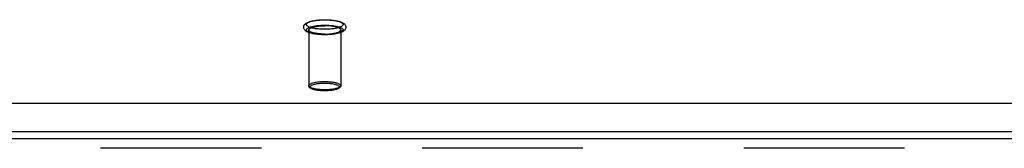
# Model space of a CAD drawing. Header units: inches. Extents: x 0 to 227, y 0 to 147.
# Tile 167 of 256: x 48.474 to 56.108, y 101.292 to 102.288. Entities that reach past the tile are written whole.
import ezdxf

# ---------------------------------------------------------------- set-up
doc = ezdxf.new("R2010")
doc.units = ezdxf.units.IN
doc.header["$LTSCALE"] = 12.466667
doc.header["$MEASUREMENT"] = 0
doc.linetypes.add('HIDDEN', pattern=[0.2, 0.1, -0.1])
doc.layers.get('0').update_dxf_attribs({"linetype": 'CONTINUOUS'})
doc.layers.add('DEFAULT_2', color=8, linetype='HIDDEN')
doc.layers.add('LEFTHAND_DOOR_ASSEMBLY', color=7, linetype='CONTINUOUS')

msp = doc.modelspace()

# ---------------------------------------------------------------- linework, layer by layer
at = {"color": 7, "linetype": 'Continuous'}
for p, q in [((42.5736, 101.6411), (99.1048, 101.6411)), ((42.5892, 101.4228), (99.0892, 101.4228))]:
    msp.add_line(p, q, dxfattribs=at)
at = {"layer": 'DEFAULT_2', "color": 8, "linetype": 'HIDDEN'}
for p, q in [((50.7152, 102.2087), (50.7152, 101.777)), ((50.9632, 102.2087), (50.9632, 101.777))]:
    msp.add_line(p, q, dxfattribs=at)
for points in [[(50.8392, 102.1713), (50.8275, 102.1714), (50.8158, 102.1717), (50.8043, 102.1723), (50.793, 102.1732), (50.7818, 102.1743), (50.771, 102.1756), (50.7604, 102.1771), (50.7502, 102.1789), (50.7404, 102.181), (50.731, 102.1833), (50.7221, 102.186), (50.714, 102.1888), (50.7071, 102.1917), (50.701, 102.1947), (50.6958, 102.1977), (50.6913, 102.2009), (50.6873, 102.2043), (50.6839, 102.208), (50.6811, 102.2118), (50.6788, 102.2158), (50.6772, 102.2199), (50.6762, 102.2242), (50.6757, 102.2286), (50.6759, 102.2331), (50.6767, 102.2375), (50.6782, 102.2418), (50.6804, 102.2461), (50.6831, 102.2501), (50.6865, 102.2539), (50.6905, 102.2575), (50.6951, 102.2609), (50.7004, 102.264), (50.7066, 102.2671), (50.7137, 102.2701), (50.7218, 102.273), (50.7308, 102.2756), (50.7403, 102.278), (50.7501, 102.2801), (50.7603, 102.2819), (50.7709, 102.2834), (50.7818, 102.2848), (50.7929, 102.2858), (50.8043, 102.2867), (50.8158, 102.2873), (50.8275, 102.2876), (50.8392, 102.2878)], [(50.8392, 102.2135), (50.8287, 102.2136), (50.8182, 102.2139), (50.8078, 102.2144), (50.7976, 102.2151), (50.7875, 102.216), (50.7778, 102.2171), (50.7684, 102.2184), (50.7594, 102.2199), (50.7508, 102.2215), (50.7427, 102.2233), (50.7352, 102.2253), (50.7283, 102.2273), (50.7219, 102.2295), (50.7163, 102.2319), (50.7113, 102.2343), (50.707, 102.2368), (50.7035, 102.2394), (50.7008, 102.2421), (50.6988, 102.2448), (50.6976, 102.2475), (50.6972, 102.2503), (50.6976, 102.253), (50.6988, 102.2558), (50.7008, 102.2585), (50.7035, 102.2611), (50.707, 102.2637), (50.7113, 102.2662), (50.7163, 102.2687), (50.7219, 102.271), (50.7283, 102.2732), (50.7352, 102.2753), (50.7427, 102.2772), (50.7508, 102.279), (50.7594, 102.2807), (50.7684, 102.2821), (50.7778, 102.2834), (50.7875, 102.2845), (50.7976, 102.2854), (50.8078, 102.2861), (50.8182, 102.2866), (50.8287, 102.2869), (50.8392, 102.287)], [(50.8392, 102.172), (50.8287, 102.1721), (50.8182, 102.1724), (50.8078, 102.1729), (50.7976, 102.1736), (50.7875, 102.1745), (50.7778, 102.1756), (50.7684, 102.1769), (50.7594, 102.1783), (50.7508, 102.18), (50.7427, 102.1818), (50.7352, 102.1837), (50.7283, 102.1858), (50.7219, 102.188), (50.7163, 102.1903), (50.7113, 102.1928), (50.707, 102.1953), (50.7035, 102.1979), (50.7008, 102.2006), (50.6988, 102.2033), (50.6976, 102.206), (50.6972, 102.2087), (50.6976, 102.2115), (50.6988, 102.2142), (50.7008, 102.2169), (50.7035, 102.2196), (50.707, 102.2222), (50.7113, 102.2247), (50.7163, 102.2271), (50.7219, 102.2295), (50.7283, 102.2317), (50.7352, 102.2338), (50.7427, 102.2357), (50.7508, 102.2375), (50.7594, 102.2391), (50.7684, 102.2406), (50.7778, 102.2419), (50.7875, 102.243), (50.7976, 102.2439), (50.8078, 102.2446), (50.8182, 102.2451), (50.8287, 102.2454), (50.8392, 102.2455)], [(50.7152, 102.2087), (50.7156, 102.2113), (50.7167, 102.2138), (50.7186, 102.2162), (50.7213, 102.2187), (50.7246, 102.221), (50.7287, 102.2233), (50.7335, 102.2255), (50.7389, 102.2276), (50.7449, 102.2296), (50.7515, 102.2314), (50.7587, 102.2331), (50.7663, 102.2347), (50.7744, 102.2361), (50.7829, 102.2373), (50.7917, 102.2384), (50.8009, 102.2393), (50.8103, 102.2399), (50.8198, 102.2404), (50.8294, 102.2407), (50.8392, 102.2408)], [(50.8392, 102.2878), (50.8509, 102.2876), (50.8626, 102.2873), (50.8741, 102.2867), (50.8854, 102.2858), (50.8966, 102.2848), (50.9074, 102.2834), (50.918, 102.2819), (50.9282, 102.2801), (50.938, 102.278), (50.9474, 102.2757), (50.9563, 102.273), (50.9644, 102.2702), (50.9713, 102.2673), (50.9774, 102.2644), (50.9826, 102.2613), (50.9871, 102.2581), (50.9911, 102.2547), (50.9945, 102.2511), (50.9973, 102.2472), (50.9996, 102.2432), (51.0012, 102.2391), (51.0022, 102.2348), (51.0027, 102.2304), (51.0025, 102.2259), (51.0017, 102.2215), (51.0002, 102.2172), (50.998, 102.2129), (50.9953, 102.2089), (50.9919, 102.2051), (50.9879, 102.2015), (50.9833, 102.1982), (50.978, 102.195), (50.9718, 102.1919), (50.9647, 102.1889), (50.9566, 102.186), (50.9476, 102.1834), (50.9381, 102.181), (50.9283, 102.179), (50.9181, 102.1771), (50.9075, 102.1756), (50.8966, 102.1743), (50.8855, 102.1732), (50.8741, 102.1723), (50.8626, 102.1717), (50.8509, 102.1714), (50.8392, 102.1713)], [(50.8392, 102.287), (50.8497, 102.2869), (50.8602, 102.2866), (50.8706, 102.2861), (50.8808, 102.2854), (50.8909, 102.2845), (50.9006, 102.2834), (50.91, 102.2821), (50.919, 102.2807), (50.9276, 102.279), (50.9357, 102.2772), (50.9432, 102.2753), (50.9501, 102.2732), (50.9565, 102.271), (50.9621, 102.2687), (50.9671, 102.2662), (50.9714, 102.2637), (50.9749, 102.2611), (50.9776, 102.2585), (50.9796, 102.2558), (50.9808, 102.253), (50.9812, 102.2503), (50.9808, 102.2475), (50.9796, 102.2448), (50.9776, 102.2421), (50.9749, 102.2394), (50.9714, 102.2368), (50.9671, 102.2343), (50.9621, 102.2319), (50.9565, 102.2295), (50.9501, 102.2273), (50.9432, 102.2253), (50.9357, 102.2233), (50.9276, 102.2215), (50.919, 102.2199), (50.91, 102.2184), (50.9006, 102.2171), (50.8909, 102.216), (50.8808, 102.2151), (50.8706, 102.2144), (50.8602, 102.2139), (50.8497, 102.2136), (50.8392, 102.2135)], [(50.8392, 102.2455), (50.8497, 102.2454), (50.8602, 102.2451), (50.8706, 102.2446), (50.8808, 102.2439), (50.8909, 102.243), (50.9006, 102.2419), (50.91, 102.2406), (50.919, 102.2391), (50.9276, 102.2375), (50.9357, 102.2357), (50.9432, 102.2338), (50.9501, 102.2317), (50.9565, 102.2295), (50.9621, 102.2271), (50.9671, 102.2247), (50.9714, 102.2222), (50.9749, 102.2196), (50.9776, 102.2169), (50.9796, 102.2142), (50.9808, 102.2115), (50.9812, 102.2087), (50.9808, 102.206), (50.9796, 102.2033), (50.9776, 102.2006), (50.9749, 102.1979), (50.9714, 102.1953), (50.9671, 102.1928), (50.9621, 102.1903), (50.9565, 102.188), (50.9501, 102.1858), (50.9432, 102.1837), (50.9357, 102.1818), (50.9276, 102.18), (50.919, 102.1783), (50.91, 102.1769), (50.9006, 102.1756), (50.8909, 102.1745), (50.8808, 102.1736), (50.8706, 102.1729), (50.8602, 102.1724), (50.8497, 102.1721), (50.8392, 102.172)], [(50.9632, 102.2087), (50.9628, 102.2113), (50.9617, 102.2138), (50.9598, 102.2162), (50.9571, 102.2187), (50.9538, 102.221), (50.9497, 102.2233), (50.9449, 102.2255), (50.9395, 102.2276), (50.9335, 102.2296), (50.9269, 102.2314), (50.9197, 102.2331), (50.9121, 102.2347), (50.904, 102.2361), (50.8955, 102.2373), (50.8867, 102.2384), (50.8775, 102.2393), (50.8681, 102.2399), (50.8586, 102.2404), (50.849, 102.2407), (50.8392, 102.2408)], [(50.8392, 102.1766), (50.8294, 102.1767), (50.8198, 102.177), (50.8103, 102.1775), (50.8009, 102.1782), (50.7917, 102.1791), (50.7829, 102.1801), (50.7744, 102.1814), (50.7663, 102.1828), (50.7587, 102.1843), (50.7515, 102.186), (50.7449, 102.1879), (50.7389, 102.1899), (50.7335, 102.192), (50.7287, 102.1942), (50.7246, 102.1965), (50.7213, 102.1988), (50.7186, 102.2012), (50.7167, 102.2037), (50.7156, 102.2062), (50.7152, 102.2087)], [(50.8392, 102.1766), (50.849, 102.1767), (50.8586, 102.177), (50.8681, 102.1775), (50.8775, 102.1782), (50.8867, 102.1791), (50.8955, 102.1801), (50.904, 102.1814), (50.9121, 102.1828), (50.9197, 102.1843), (50.9269, 102.186), (50.9335, 102.1879), (50.9395, 102.1899), (50.9449, 102.192), (50.9497, 102.1942), (50.9538, 102.1965), (50.9571, 102.1988), (50.9598, 102.2012), (50.9617, 102.2037), (50.9628, 102.2062), (50.9632, 102.2087)], [(50.7152, 101.777), (50.7156, 101.7795), (50.7168, 101.782), (50.7187, 101.7845), (50.7214, 101.787), (50.7249, 101.7894), (50.729, 101.7917), (50.7339, 101.7939), (50.7394, 101.796), (50.7456, 101.798), (50.7523, 101.7999), (50.7597, 101.8016), (50.7675, 101.8032), (50.7758, 101.8046), (50.7845, 101.8058), (50.7935, 101.8068), (50.8027, 101.8076), (50.812, 101.8083), (50.8212, 101.8087), (50.8303, 101.809), (50.8392, 101.8091)], [(50.8392, 101.7449), (50.8303, 101.745), (50.8213, 101.7452), (50.812, 101.7457), (50.8028, 101.7463), (50.7936, 101.7471), (50.7846, 101.7482), (50.7759, 101.7494), (50.7675, 101.7508), (50.7597, 101.7523), (50.7524, 101.7541), (50.7456, 101.7559), (50.7395, 101.7579), (50.7339, 101.76), (50.7291, 101.7622), (50.7249, 101.7645), (50.7214, 101.7669), (50.7187, 101.7694), (50.7168, 101.7719), (50.7156, 101.7744), (50.7152, 101.777)], [(50.8392, 101.7375), (50.8301, 101.7376), (50.821, 101.7378), (50.8121, 101.7383), (50.8033, 101.7389), (50.7947, 101.7398), (50.7863, 101.7407), (50.7782, 101.7419), (50.7704, 101.7433), (50.7629, 101.7448), (50.7558, 101.7465), (50.7491, 101.7484), (50.7429, 101.7505), (50.7372, 101.7527), (50.7323, 101.7551), (50.7281, 101.7575), (50.7247, 101.7599), (50.7218, 101.7625), (50.7194, 101.7652), (50.7176, 101.768), (50.7162, 101.771), (50.7155, 101.774), (50.7152, 101.777)], [(50.8392, 101.7378), (50.831, 101.7379), (50.8227, 101.7381), (50.8142, 101.7385), (50.8057, 101.7391), (50.7972, 101.7399), (50.789, 101.7408), (50.781, 101.7419), (50.7733, 101.7432), (50.7661, 101.7447), (50.7594, 101.7462), (50.7532, 101.7479), (50.7475, 101.7498), (50.7424, 101.7517), (50.7379, 101.7538), (50.7341, 101.7559), (50.7309, 101.7581), (50.7284, 101.7603), (50.7266, 101.7626), (50.7256, 101.765), (50.7252, 101.7673), (50.7256, 101.7696), (50.7266, 101.772), (50.7284, 101.7743), (50.7309, 101.7765), (50.7341, 101.7787), (50.7379, 101.7809), (50.7424, 101.7829), (50.7475, 101.7848), (50.7531, 101.7867), (50.7594, 101.7884), (50.7661, 101.7899), (50.7733, 101.7914), (50.7809, 101.7927), (50.7889, 101.7938), (50.7972, 101.7947), (50.8057, 101.7955), (50.8142, 101.7961), (50.8227, 101.7965), (50.831, 101.7967), (50.8392, 101.7968)], [(50.8392, 101.8091), (50.8481, 101.809), (50.8571, 101.8087), (50.8664, 101.8083), (50.8756, 101.8076), (50.8848, 101.8068), (50.8938, 101.8058), (50.9025, 101.8046), (50.9109, 101.8032), (50.9187, 101.8016), (50.926, 101.7999), (50.9328, 101.798), (50.9389, 101.796), (50.9445, 101.7939), (50.9493, 101.7917), (50.9535, 101.7894), (50.957, 101.787), (50.9597, 101.7846), (50.9616, 101.7821), (50.9628, 101.7795), (50.9632, 101.777)], [(50.8392, 101.7968), (50.8474, 101.7967), (50.8557, 101.7965), (50.8642, 101.7961), (50.8727, 101.7955), (50.8812, 101.7947), (50.8894, 101.7938), (50.8974, 101.7927), (50.9051, 101.7914), (50.9123, 101.79), (50.919, 101.7884), (50.9252, 101.7867), (50.9309, 101.7848), (50.936, 101.7829), (50.9405, 101.7809), (50.9443, 101.7787), (50.9475, 101.7765), (50.95, 101.7743), (50.9518, 101.772), (50.9528, 101.7697), (50.9532, 101.7673), (50.9528, 101.765), (50.9518, 101.7626), (50.95, 101.7603), (50.9475, 101.7581), (50.9443, 101.7559), (50.9405, 101.7538), (50.936, 101.7517), (50.9309, 101.7498), (50.9252, 101.748), (50.919, 101.7463), (50.9123, 101.7447), (50.9051, 101.7432), (50.8975, 101.742), (50.8895, 101.7408), (50.8812, 101.7399), (50.8727, 101.7391), (50.8642, 101.7385), (50.8557, 101.7381), (50.8474, 101.7379), (50.8392, 101.7378)], [(50.9632, 101.777), (50.9628, 101.7744), (50.9616, 101.7719), (50.9597, 101.7694), (50.957, 101.7669), (50.9535, 101.7645), (50.9494, 101.7622), (50.9445, 101.76), (50.939, 101.7579), (50.9328, 101.7559), (50.9261, 101.7541), (50.9187, 101.7524), (50.9109, 101.7508), (50.9026, 101.7494), (50.8939, 101.7482), (50.8849, 101.7471), (50.8757, 101.7463), (50.8664, 101.7457), (50.8572, 101.7452), (50.8481, 101.745), (50.8392, 101.7449)], [(50.9632, 101.777), (50.9629, 101.774), (50.9622, 101.771), (50.9608, 101.768), (50.959, 101.7651), (50.9566, 101.7624), (50.9537, 101.7599), (50.9502, 101.7574), (50.946, 101.755), (50.941, 101.7527), (50.9353, 101.7504), (50.9291, 101.7483), (50.9224, 101.7464), (50.9153, 101.7448), (50.9079, 101.7432), (50.9001, 101.7419), (50.892, 101.7407), (50.8836, 101.7397), (50.875, 101.7389), (50.8662, 101.7383), (50.8573, 101.7378), (50.8483, 101.7376), (50.8392, 101.7375)]]:
    msp.add_lwpolyline(points, dxfattribs=at)
at = {"layer": 'LEFTHAND_DOOR_ASSEMBLY', "color": 3, "linetype": 'Continuous'}
msp.add_line((41.5079, 101.3674), (70.2944, 101.3674), dxfattribs=at)
at = {"layer": 'LEFTHAND_DOOR_ASSEMBLY', "color": 8, "linetype": 'HIDDEN'}
msp.add_line((70.2944, 101.2924), (41.5079, 101.2924), dxfattribs=at)

doc.saveas('drawing.dxf')
